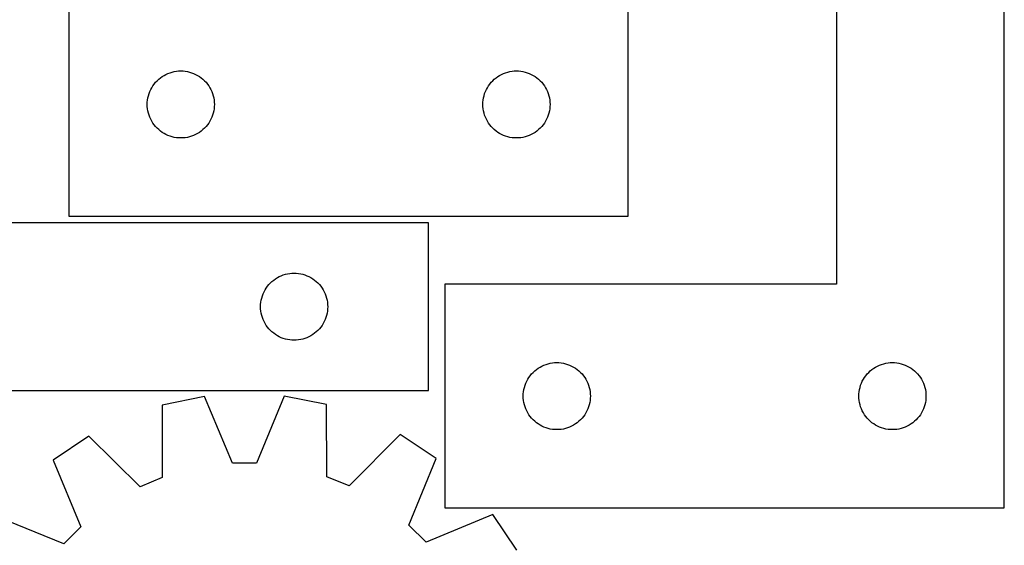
# Model space of a CAD drawing. Header units: millimetres. Extents: x 7 to 1243, y 7 to 1497.
# Tile 25 of 29: x 789 to 1053, y 1032 to 1173. Entities that reach past the tile are written whole.
import ezdxf

# ---------------------------------------------------------------- set-up
doc = ezdxf.new("R2010")
doc.units = ezdxf.units.MM
doc.layers.add('CUT', color=7, linetype='CONTINUOUS', true_color=0x000000)

msp = doc.modelspace()

# ---------------------------------------------------------------- linework, layer by layer
at = {"layer": 'CUT'}
for p, q in [((952.266692, 1120.427522), (952.266692, 1300.427522)), ((1008.086378, 1222.188265), (1008.086378, 1102.188265)), ((1053.086378, 1042.188265), (1053.086378, 1222.188265)), ((802.266692, 1180.427522), (802.266692, 1120.427522)), ((829.373736, 1158.949894), (829.93732, 1159.120855)), ((829.93732, 1159.120855), (830.510879, 1159.25459)), ((830.510879, 1159.25459), (831.091956, 1159.350526)), ((831.091956, 1159.350526), (831.678063, 1159.408253)), ((831.678063, 1159.408253), (832.266692, 1159.427522)), ((832.266692, 1159.427522), (832.85532, 1159.408253)), ((832.85532, 1159.408253), (833.441427, 1159.350526)), ((833.441427, 1159.350526), (834.022504, 1159.25459)), ((834.022504, 1159.25459), (834.596063, 1159.120855)), ((834.596063, 1159.120855), (835.159647, 1158.949894)), ((919.373736, 1158.949894), (919.93732, 1159.120855)), ((919.93732, 1159.120855), (920.510879, 1159.25459)), ((920.510879, 1159.25459), (921.091956, 1159.350526)), ((921.091956, 1159.350526), (921.678063, 1159.408253)), ((921.678063, 1159.408253), (922.266692, 1159.427522)), ((922.266692, 1159.427522), (922.85532, 1159.408253)), ((922.85532, 1159.408253), (923.441427, 1159.350526)), ((923.441427, 1159.350526), (924.022504, 1159.25459)), ((924.022504, 1159.25459), (924.596063, 1159.120855)), ((924.596063, 1159.120855), (925.159647, 1158.949894)), ((825.500133, 1156.361635), (825.90273, 1156.791483)), ((825.90273, 1156.791483), (826.332579, 1157.194081)), ((826.332579, 1157.194081), (826.787839, 1157.567702)), ((826.787839, 1157.567702), (827.266559, 1157.910749)), ((827.266559, 1157.910749), (827.766692, 1158.221751)), ((827.766692, 1158.221751), (828.286093, 1158.499377)), ((828.286093, 1158.499377), (828.822541, 1158.742438)), ((828.822541, 1158.742438), (829.373736, 1158.949894)), ((835.159647, 1158.949894), (835.710842, 1158.742438)), ((835.710842, 1158.742438), (836.24729, 1158.499377)), ((836.24729, 1158.499377), (836.766692, 1158.221751)), ((836.766692, 1158.221751), (837.266824, 1157.910749)), ((837.266824, 1157.910749), (837.745544, 1157.567702)), ((837.745544, 1157.567702), (838.200804, 1157.194081)), ((838.200804, 1157.194081), (838.630653, 1156.791483)), ((838.630653, 1156.791483), (839.03325, 1156.361635)), ((915.500133, 1156.361635), (915.90273, 1156.791483)), ((915.90273, 1156.791483), (916.332579, 1157.194081)), ((916.332579, 1157.194081), (916.787839, 1157.567702)), ((916.787839, 1157.567702), (917.266559, 1157.910749)), ((917.266559, 1157.910749), (917.766692, 1158.221751)), ((917.766692, 1158.221751), (918.286093, 1158.499377)), ((918.286093, 1158.499377), (918.822541, 1158.742438)), ((918.822541, 1158.742438), (919.373736, 1158.949894)), ((925.159647, 1158.949894), (925.710842, 1158.742438)), ((925.710842, 1158.742438), (926.24729, 1158.499377)), ((926.24729, 1158.499377), (926.766692, 1158.221751)), ((926.766692, 1158.221751), (927.266824, 1157.910749)), ((927.266824, 1157.910749), (927.745544, 1157.567702)), ((927.745544, 1157.567702), (928.200804, 1157.194081)), ((928.200804, 1157.194081), (928.630653, 1156.791483)), ((928.630653, 1156.791483), (929.03325, 1156.361635)), ((823.74432, 1153.320478), (823.951776, 1153.871673)), ((823.951776, 1153.871673), (824.194837, 1154.408121)), ((824.194837, 1154.408121), (824.472463, 1154.927522)), ((824.472463, 1154.927522), (824.783465, 1155.427654)), ((824.783465, 1155.427654), (825.126511, 1155.906375)), ((825.126511, 1155.906375), (825.500133, 1156.361635)), ((839.03325, 1156.361635), (839.406872, 1155.906375)), ((839.406872, 1155.906375), (839.749918, 1155.427654)), ((839.749918, 1155.427654), (840.06092, 1154.927522)), ((840.06092, 1154.927522), (840.338546, 1154.408121)), ((840.338546, 1154.408121), (840.581607, 1153.871673)), ((840.581607, 1153.871673), (840.789063, 1153.320478)), ((913.74432, 1153.320478), (913.951776, 1153.871673)), ((913.951776, 1153.871673), (914.194837, 1154.408121)), ((914.194837, 1154.408121), (914.472463, 1154.927522)), ((914.472463, 1154.927522), (914.783465, 1155.427654)), ((914.783465, 1155.427654), (915.126511, 1155.906375)), ((915.126511, 1155.906375), (915.500133, 1156.361635)), ((929.03325, 1156.361635), (929.406872, 1155.906375)), ((929.406872, 1155.906375), (929.749918, 1155.427654)), ((929.749918, 1155.427654), (930.06092, 1154.927522)), ((930.06092, 1154.927522), (930.338546, 1154.408121)), ((930.338546, 1154.408121), (930.581607, 1153.871673)), ((930.581607, 1153.871673), (930.789063, 1153.320478)), ((823.285961, 1151.016151), (823.343688, 1151.602258)), ((823.343688, 1151.602258), (823.439624, 1152.183335)), ((823.439624, 1152.183335), (823.573359, 1152.756894)), ((823.573359, 1152.756894), (823.74432, 1153.320478)), ((840.789063, 1153.320478), (840.960024, 1152.756894)), ((840.960024, 1152.756894), (841.093759, 1152.183335)), ((841.093759, 1152.183335), (841.189695, 1151.602258)), ((841.189695, 1151.602258), (841.247422, 1151.016151)), ((913.285961, 1151.016151), (913.343688, 1151.602258)), ((913.343688, 1151.602258), (913.439624, 1152.183335)), ((913.439624, 1152.183335), (913.573359, 1152.756894)), ((913.573359, 1152.756894), (913.74432, 1153.320478)), ((930.789063, 1153.320478), (930.960024, 1152.756894)), ((930.960024, 1152.756894), (931.093759, 1152.183335)), ((931.093759, 1152.183335), (931.189695, 1151.602258)), ((931.189695, 1151.602258), (931.247422, 1151.016151)), ((823.266692, 1150.427522), (823.285961, 1151.016151)), ((823.285961, 1149.838894), (823.266692, 1150.427522)), ((823.343688, 1149.252787), (823.285961, 1149.838894)), ((823.439624, 1148.671709), (823.343688, 1149.252787)), ((823.573359, 1148.098151), (823.439624, 1148.671709)), ((841.093759, 1148.671709), (840.960024, 1148.098151)), ((841.189695, 1149.252787), (841.093759, 1148.671709)), ((841.247422, 1149.838894), (841.189695, 1149.252787)), ((841.247422, 1151.016151), (841.266692, 1150.427522)), ((841.266692, 1150.427522), (841.247422, 1149.838894)), ((913.266692, 1150.427522), (913.285961, 1151.016151)), ((913.285961, 1149.838894), (913.266692, 1150.427522)), ((913.343688, 1149.252787), (913.285961, 1149.838894)), ((913.439624, 1148.671709), (913.343688, 1149.252787)), ((913.573359, 1148.098151), (913.439624, 1148.671709)), ((931.093759, 1148.671709), (930.960024, 1148.098151)), ((931.189695, 1149.252787), (931.093759, 1148.671709)), ((931.247422, 1149.838894), (931.189695, 1149.252787)), ((931.247422, 1151.016151), (931.266692, 1150.427522)), ((931.266692, 1150.427522), (931.247422, 1149.838894)), ((823.74432, 1147.534567), (823.573359, 1148.098151)), ((823.951776, 1146.983371), (823.74432, 1147.534567)), ((824.194837, 1146.446924), (823.951776, 1146.983371)), ((824.472463, 1145.927522), (824.194837, 1146.446924)), ((824.783465, 1145.42739), (824.472463, 1145.927522)), ((840.06092, 1145.927522), (839.749918, 1145.42739)), ((840.338546, 1146.446924), (840.06092, 1145.927522)), ((840.581607, 1146.983371), (840.338546, 1146.446924)), ((840.789063, 1147.534567), (840.581607, 1146.983371)), ((840.960024, 1148.098151), (840.789063, 1147.534567)), ((913.74432, 1147.534567), (913.573359, 1148.098151)), ((913.951776, 1146.983371), (913.74432, 1147.534567)), ((914.194837, 1146.446924), (913.951776, 1146.983371)), ((914.472463, 1145.927522), (914.194837, 1146.446924)), ((914.783465, 1145.42739), (914.472463, 1145.927522)), ((930.06092, 1145.927522), (929.749918, 1145.42739)), ((930.338546, 1146.446924), (930.06092, 1145.927522)), ((930.581607, 1146.983371), (930.338546, 1146.446924)), ((930.789063, 1147.534567), (930.581607, 1146.983371)), ((930.960024, 1148.098151), (930.789063, 1147.534567)), ((825.126511, 1144.948669), (824.783465, 1145.42739)), ((825.500133, 1144.49341), (825.126511, 1144.948669)), ((825.90273, 1144.063561), (825.500133, 1144.49341)), ((826.332579, 1143.660964), (825.90273, 1144.063561)), ((826.787839, 1143.287342), (826.332579, 1143.660964)), ((827.266559, 1142.944296), (826.787839, 1143.287342)), ((837.745544, 1143.287342), (837.266824, 1142.944296)), ((838.200804, 1143.660964), (837.745544, 1143.287342)), ((838.630653, 1144.063561), (838.200804, 1143.660964)), ((839.03325, 1144.49341), (838.630653, 1144.063561)), ((839.406872, 1144.948669), (839.03325, 1144.49341)), ((839.749918, 1145.42739), (839.406872, 1144.948669)), ((915.126511, 1144.948669), (914.783465, 1145.42739)), ((915.500133, 1144.49341), (915.126511, 1144.948669)), ((915.90273, 1144.063561), (915.500133, 1144.49341)), ((916.332579, 1143.660964), (915.90273, 1144.063561)), ((916.787839, 1143.287342), (916.332579, 1143.660964)), ((917.266559, 1142.944296), (916.787839, 1143.287342)), ((927.745544, 1143.287342), (927.266824, 1142.944296)), ((928.200804, 1143.660964), (927.745544, 1143.287342)), ((928.630653, 1144.063561), (928.200804, 1143.660964)), ((929.03325, 1144.49341), (928.630653, 1144.063561)), ((929.406872, 1144.948669), (929.03325, 1144.49341)), ((929.749918, 1145.42739), (929.406872, 1144.948669)), ((827.766692, 1142.633294), (827.266559, 1142.944296)), ((828.286093, 1142.355668), (827.766692, 1142.633294)), ((828.822541, 1142.112607), (828.286093, 1142.355668)), ((829.373736, 1141.905151), (828.822541, 1142.112607)), ((829.93732, 1141.73419), (829.373736, 1141.905151)), ((830.510879, 1141.600455), (829.93732, 1141.73419)), ((831.091956, 1141.504519), (830.510879, 1141.600455)), ((831.678063, 1141.446792), (831.091956, 1141.504519)), ((832.266692, 1141.427522), (831.678063, 1141.446792)), ((832.85532, 1141.446792), (832.266692, 1141.427522)), ((833.441427, 1141.504519), (832.85532, 1141.446792)), ((834.022504, 1141.600455), (833.441427, 1141.504519)), ((834.596063, 1141.73419), (834.022504, 1141.600455)), ((835.159647, 1141.905151), (834.596063, 1141.73419)), ((835.710842, 1142.112607), (835.159647, 1141.905151)), ((836.24729, 1142.355668), (835.710842, 1142.112607)), ((836.766692, 1142.633294), (836.24729, 1142.355668)), ((837.266824, 1142.944296), (836.766692, 1142.633294)), ((917.766692, 1142.633294), (917.266559, 1142.944296)), ((918.286093, 1142.355668), (917.766692, 1142.633294)), ((918.822541, 1142.112607), (918.286093, 1142.355668)), ((919.373736, 1141.905151), (918.822541, 1142.112607)), ((919.93732, 1141.73419), (919.373736, 1141.905151)), ((920.510879, 1141.600455), (919.93732, 1141.73419)), ((921.091956, 1141.504519), (920.510879, 1141.600455)), ((921.678063, 1141.446792), (921.091956, 1141.504519)), ((922.266692, 1141.427522), (921.678063, 1141.446792)), ((922.85532, 1141.446792), (922.266692, 1141.427522)), ((923.441427, 1141.504519), (922.85532, 1141.446792)), ((924.022504, 1141.600455), (923.441427, 1141.504519)), ((924.596063, 1141.73419), (924.022504, 1141.600455)), ((925.159647, 1141.905151), (924.596063, 1141.73419)), ((925.710842, 1142.112607), (925.159647, 1141.905151)), ((926.24729, 1142.355668), (925.710842, 1142.112607)), ((926.766692, 1142.633294), (926.24729, 1142.355668)), ((927.266824, 1142.944296), (926.766692, 1142.633294)), ((802.266692, 1120.427522), (952.266692, 1120.427522)), ((898.64984, 1118.670686), (778.64984, 1118.670686)), ((898.64984, 1073.670686), (898.64984, 1118.670686)), ((857.170988, 1103.310866), (857.649708, 1103.653912)), ((857.649708, 1103.653912), (858.14984, 1103.964914)), ((858.14984, 1103.964914), (858.669242, 1104.24254)), ((858.669242, 1104.24254), (859.205689, 1104.485601)), ((859.205689, 1104.485601), (859.756885, 1104.693057)), ((859.756885, 1104.693057), (860.320469, 1104.864018)), ((860.320469, 1104.864018), (860.894027, 1104.997753)), ((860.894027, 1104.997753), (861.475105, 1105.093689)), ((861.475105, 1105.093689), (862.061212, 1105.151416)), ((862.061212, 1105.151416), (862.64984, 1105.170686)), ((862.64984, 1105.170686), (863.238469, 1105.151416)), ((863.238469, 1105.151416), (863.824576, 1105.093689)), ((863.824576, 1105.093689), (864.405653, 1104.997753)), ((864.405653, 1104.997753), (864.979212, 1104.864018)), ((864.979212, 1104.864018), (865.542796, 1104.693057)), ((865.542796, 1104.693057), (866.093991, 1104.485601)), ((866.093991, 1104.485601), (866.630439, 1104.24254)), ((866.630439, 1104.24254), (867.14984, 1103.964914)), ((867.14984, 1103.964914), (867.649972, 1103.653912)), ((867.649972, 1103.653912), (868.128693, 1103.310866)), ((854.855612, 1100.670686), (855.166614, 1101.170818)), ((855.166614, 1101.170818), (855.50966, 1101.649539)), ((855.50966, 1101.649539), (855.883282, 1102.104798)), ((855.883282, 1102.104798), (856.285879, 1102.534647)), ((856.285879, 1102.534647), (856.715728, 1102.937244)), ((856.715728, 1102.937244), (857.170988, 1103.310866)), ((868.128693, 1103.310866), (868.583953, 1102.937244)), ((868.583953, 1102.937244), (869.013801, 1102.534647)), ((869.013801, 1102.534647), (869.416399, 1102.104798)), ((869.416399, 1102.104798), (869.79002, 1101.649539)), ((869.79002, 1101.649539), (870.133067, 1101.170818)), ((870.133067, 1101.170818), (870.444069, 1100.670686)), ((1008.086378, 1102.188265), (903.086378, 1102.188265)), ((903.086378, 1102.188265), (903.086378, 1042.188265)), ((853.822773, 1097.926499), (853.956508, 1098.500057)), ((853.956508, 1098.500057), (854.127469, 1099.063641)), ((854.127469, 1099.063641), (854.334925, 1099.614837)), ((854.334925, 1099.614837), (854.577986, 1100.151284)), ((854.577986, 1100.151284), (854.855612, 1100.670686)), ((870.444069, 1100.670686), (870.721695, 1100.151284)), ((870.721695, 1100.151284), (870.964756, 1099.614837)), ((870.964756, 1099.614837), (871.172212, 1099.063641)), ((871.172212, 1099.063641), (871.343173, 1098.500057)), ((871.343173, 1098.500057), (871.476908, 1097.926499)), ((853.64984, 1096.170686), (853.66911, 1096.759314)), ((853.66911, 1095.582057), (853.64984, 1096.170686)), ((853.66911, 1096.759314), (853.726837, 1097.345421)), ((853.726837, 1097.345421), (853.822773, 1097.926499)), ((871.476908, 1097.926499), (871.572844, 1097.345421)), ((871.572844, 1097.345421), (871.630571, 1096.759314)), ((871.630571, 1096.759314), (871.64984, 1096.170686)), ((871.64984, 1096.170686), (871.630571, 1095.582057)), ((853.726837, 1094.99595), (853.66911, 1095.582057)), ((853.822773, 1094.414873), (853.726837, 1094.99595)), ((853.956508, 1093.841314), (853.822773, 1094.414873)), ((854.127469, 1093.27773), (853.956508, 1093.841314)), ((854.334925, 1092.726535), (854.127469, 1093.27773)), ((871.172212, 1093.27773), (870.964756, 1092.726535)), ((871.343173, 1093.841314), (871.172212, 1093.27773)), ((871.476908, 1094.414873), (871.343173, 1093.841314)), ((871.572844, 1094.99595), (871.476908, 1094.414873)), ((871.630571, 1095.582057), (871.572844, 1094.99595)), ((854.577986, 1092.190087), (854.334925, 1092.726535)), ((854.855612, 1091.670686), (854.577986, 1092.190087)), ((855.166614, 1091.170554), (854.855612, 1091.670686)), ((855.50966, 1090.691833), (855.166614, 1091.170554)), ((855.883282, 1090.236573), (855.50966, 1090.691833)), ((869.79002, 1090.691833), (869.416399, 1090.236573)), ((870.133067, 1091.170554), (869.79002, 1090.691833)), ((870.444069, 1091.670686), (870.133067, 1091.170554)), ((870.721695, 1092.190087), (870.444069, 1091.670686)), ((870.964756, 1092.726535), (870.721695, 1092.190087)), ((856.285879, 1089.806725), (855.883282, 1090.236573)), ((856.715728, 1089.404127), (856.285879, 1089.806725)), ((857.170988, 1089.030506), (856.715728, 1089.404127)), ((857.649708, 1088.687459), (857.170988, 1089.030506)), ((858.14984, 1088.376457), (857.649708, 1088.687459)), ((858.669242, 1088.098831), (858.14984, 1088.376457)), ((859.205689, 1087.85577), (858.669242, 1088.098831)), ((859.756885, 1087.648314), (859.205689, 1087.85577)), ((866.093991, 1087.85577), (865.542796, 1087.648314)), ((866.630439, 1088.098831), (866.093991, 1087.85577)), ((867.14984, 1088.376457), (866.630439, 1088.098831)), ((867.649972, 1088.687459), (867.14984, 1088.376457)), ((868.128693, 1089.030506), (867.649972, 1088.687459)), ((868.583953, 1089.404127), (868.128693, 1089.030506)), ((869.013801, 1089.806725), (868.583953, 1089.404127)), ((869.416399, 1090.236573), (869.013801, 1089.806725)), ((860.320469, 1087.477353), (859.756885, 1087.648314)), ((860.894027, 1087.343618), (860.320469, 1087.477353)), ((861.475105, 1087.247682), (860.894027, 1087.343618)), ((862.061212, 1087.189955), (861.475105, 1087.247682)), ((862.64984, 1087.170686), (862.061212, 1087.189955)), ((863.238469, 1087.189955), (862.64984, 1087.170686)), ((863.824576, 1087.247682), (863.238469, 1087.189955)), ((864.405653, 1087.343618), (863.824576, 1087.247682)), ((864.979212, 1087.477353), (864.405653, 1087.343618)), ((865.542796, 1087.648314), (864.979212, 1087.477353)), ((928.086246, 1079.671491), (928.586378, 1079.982493)), ((928.586378, 1079.982493), (929.10578, 1080.260119)), ((929.10578, 1080.260119), (929.642228, 1080.50318)), ((929.642228, 1080.50318), (930.193423, 1080.710636)), ((930.193423, 1080.710636), (930.757007, 1080.881597)), ((930.757007, 1080.881597), (931.330566, 1081.015332)), ((931.330566, 1081.015332), (931.911643, 1081.111268)), ((931.911643, 1081.111268), (932.49775, 1081.168995)), ((932.49775, 1081.168995), (933.086378, 1081.188265)), ((933.086378, 1081.188265), (933.675007, 1081.168995)), ((933.675007, 1081.168995), (934.261114, 1081.111268)), ((934.261114, 1081.111268), (934.842191, 1081.015332)), ((934.842191, 1081.015332), (935.41575, 1080.881597)), ((935.41575, 1080.881597), (935.979334, 1080.710636)), ((935.979334, 1080.710636), (936.530529, 1080.50318)), ((936.530529, 1080.50318), (937.066977, 1080.260119)), ((937.066977, 1080.260119), (937.586378, 1079.982493)), ((937.586378, 1079.982493), (938.086511, 1079.671491)), ((1018.086246, 1079.671491), (1018.586378, 1079.982493)), ((1018.586378, 1079.982493), (1019.10578, 1080.260119)), ((1019.10578, 1080.260119), (1019.642228, 1080.50318)), ((1019.642228, 1080.50318), (1020.193423, 1080.710636)), ((1020.193423, 1080.710636), (1020.757007, 1080.881597)), ((1020.757007, 1080.881597), (1021.330566, 1081.015332)), ((1021.330566, 1081.015332), (1021.911643, 1081.111268)), ((1021.911643, 1081.111268), (1022.49775, 1081.168995)), ((1022.49775, 1081.168995), (1023.086378, 1081.188265)), ((1023.086378, 1081.188265), (1023.675007, 1081.168995)), ((1023.675007, 1081.168995), (1024.261114, 1081.111268)), ((1024.261114, 1081.111268), (1024.842191, 1081.015332)), ((1024.842191, 1081.015332), (1025.41575, 1080.881597)), ((1025.41575, 1080.881597), (1025.979334, 1080.710636)), ((1025.979334, 1080.710636), (1026.530529, 1080.50318)), ((1026.530529, 1080.50318), (1027.066977, 1080.260119)), ((1027.066977, 1080.260119), (1027.586378, 1079.982493)), ((1027.586378, 1079.982493), (1028.086511, 1079.671491)), ((925.603152, 1077.188397), (925.946198, 1077.667117)), ((925.946198, 1077.667117), (926.31982, 1078.122377)), ((926.31982, 1078.122377), (926.722417, 1078.552226)), ((926.722417, 1078.552226), (927.152266, 1078.954823)), ((927.152266, 1078.954823), (927.607526, 1079.328445)), ((927.607526, 1079.328445), (928.086246, 1079.671491)), ((938.086511, 1079.671491), (938.565231, 1079.328445)), ((938.565231, 1079.328445), (939.020491, 1078.954823)), ((939.020491, 1078.954823), (939.450339, 1078.552226)), ((939.450339, 1078.552226), (939.852937, 1078.122377)), ((939.852937, 1078.122377), (940.226558, 1077.667117)), ((940.226558, 1077.667117), (940.569605, 1077.188397)), ((1015.603152, 1077.188397), (1015.946198, 1077.667117)), ((1015.946198, 1077.667117), (1016.31982, 1078.122377)), ((1016.31982, 1078.122377), (1016.722417, 1078.552226)), ((1016.722417, 1078.552226), (1017.152266, 1078.954823)), ((1017.152266, 1078.954823), (1017.607526, 1079.328445)), ((1017.607526, 1079.328445), (1018.086246, 1079.671491)), ((1028.086511, 1079.671491), (1028.565231, 1079.328445)), ((1028.565231, 1079.328445), (1029.020491, 1078.954823)), ((1029.020491, 1078.954823), (1029.450339, 1078.552226)), ((1029.450339, 1078.552226), (1029.852937, 1078.122377)), ((1029.852937, 1078.122377), (1030.226558, 1077.667117)), ((1030.226558, 1077.667117), (1030.569605, 1077.188397)), ((924.393046, 1074.517636), (924.564007, 1075.08122)), ((924.564007, 1075.08122), (924.771463, 1075.632415)), ((924.771463, 1075.632415), (925.014524, 1076.168863)), ((925.014524, 1076.168863), (925.29215, 1076.688265)), ((925.29215, 1076.688265), (925.603152, 1077.188397)), ((940.569605, 1077.188397), (940.880607, 1076.688265)), ((940.880607, 1076.688265), (941.158233, 1076.168863)), ((941.158233, 1076.168863), (941.401294, 1075.632415)), ((941.401294, 1075.632415), (941.60875, 1075.08122)), ((941.60875, 1075.08122), (941.779711, 1074.517636)), ((1014.393046, 1074.517636), (1014.564007, 1075.08122)), ((1014.564007, 1075.08122), (1014.771463, 1075.632415)), ((1014.771463, 1075.632415), (1015.014524, 1076.168863)), ((1015.014524, 1076.168863), (1015.29215, 1076.688265)), ((1015.29215, 1076.688265), (1015.603152, 1077.188397)), ((1030.569605, 1077.188397), (1030.880607, 1076.688265)), ((1030.880607, 1076.688265), (1031.158233, 1076.168863)), ((1031.158233, 1076.168863), (1031.401294, 1075.632415)), ((1031.401294, 1075.632415), (1031.60875, 1075.08122)), ((1031.60875, 1075.08122), (1031.779711, 1074.517636)), ((718.64984, 1073.670686), (898.64984, 1073.670686)), ((838.589609, 1072.039521), (827.285785, 1069.735388)), ((846.150808, 1054.199378), (838.589609, 1072.039521)), ((859.972578, 1072.140712), (852.580564, 1054.229806)), ((871.297703, 1069.943667), (859.972578, 1072.140712)), ((924.086378, 1072.188265), (924.105648, 1072.776893)), ((924.105648, 1071.599636), (924.086378, 1072.188265)), ((924.105648, 1072.776893), (924.163375, 1073.363)), ((924.163375, 1073.363), (924.259311, 1073.944077)), ((924.259311, 1073.944077), (924.393046, 1074.517636)), ((941.779711, 1074.517636), (941.913446, 1073.944077)), ((941.913446, 1073.944077), (942.009382, 1073.363)), ((942.009382, 1073.363), (942.067109, 1072.776893)), ((942.067109, 1072.776893), (942.086378, 1072.188265)), ((942.086378, 1072.188265), (942.067109, 1071.599636)), ((1014.086378, 1072.188265), (1014.105648, 1072.776893)), ((1014.105648, 1071.599636), (1014.086378, 1072.188265)), ((1014.105648, 1072.776893), (1014.163375, 1073.363)), ((1014.163375, 1073.363), (1014.259311, 1073.944077)), ((1014.259311, 1073.944077), (1014.393046, 1074.517636)), ((1031.779711, 1074.517636), (1031.913446, 1073.944077)), ((1031.913446, 1073.944077), (1032.009382, 1073.363)), ((1032.009382, 1073.363), (1032.067109, 1072.776893)), ((1032.067109, 1072.776893), (1032.086378, 1072.188265)), ((1032.086378, 1072.188265), (1032.067109, 1071.599636)), ((827.285785, 1069.735388), (827.310661, 1050.359068)), ((871.456213, 1050.567978), (871.297703, 1069.943667)), ((924.163375, 1071.013529), (924.105648, 1071.599636)), ((924.259311, 1070.432452), (924.163375, 1071.013529)), ((924.393046, 1069.858893), (924.259311, 1070.432452)), ((924.564007, 1069.295309), (924.393046, 1069.858893)), ((941.779711, 1069.858893), (941.60875, 1069.295309)), ((941.913446, 1070.432452), (941.779711, 1069.858893)), ((942.009382, 1071.013529), (941.913446, 1070.432452)), ((942.067109, 1071.599636), (942.009382, 1071.013529)), ((1014.163375, 1071.013529), (1014.105648, 1071.599636)), ((1014.259311, 1070.432452), (1014.163375, 1071.013529)), ((1014.393046, 1069.858893), (1014.259311, 1070.432452)), ((1014.564007, 1069.295309), (1014.393046, 1069.858893)), ((1031.779711, 1069.858893), (1031.60875, 1069.295309)), ((1031.913446, 1070.432452), (1031.779711, 1069.858893)), ((1032.009382, 1071.013529), (1031.913446, 1070.432452)), ((1032.067109, 1071.599636), (1032.009382, 1071.013529)), ((924.771463, 1068.744114), (924.564007, 1069.295309)), ((925.014524, 1068.207666), (924.771463, 1068.744114)), ((925.29215, 1067.688265), (925.014524, 1068.207666)), ((925.603152, 1067.188132), (925.29215, 1067.688265)), ((925.946198, 1066.709412), (925.603152, 1067.188132)), ((926.31982, 1066.254152), (925.946198, 1066.709412)), ((940.226558, 1066.709412), (939.852937, 1066.254152)), ((940.569605, 1067.188132), (940.226558, 1066.709412)), ((940.880607, 1067.688265), (940.569605, 1067.188132)), ((941.158233, 1068.207666), (940.880607, 1067.688265)), ((941.401294, 1068.744114), (941.158233, 1068.207666)), ((941.60875, 1069.295309), (941.401294, 1068.744114)), ((1014.771463, 1068.744114), (1014.564007, 1069.295309)), ((1015.014524, 1068.207666), (1014.771463, 1068.744114)), ((1015.29215, 1067.688265), (1015.014524, 1068.207666)), ((1015.603152, 1067.188132), (1015.29215, 1067.688265)), ((1015.946198, 1066.709412), (1015.603152, 1067.188132)), ((1016.31982, 1066.254152), (1015.946198, 1066.709412)), ((1030.226558, 1066.709412), (1029.852937, 1066.254152)), ((1030.569605, 1067.188132), (1030.226558, 1066.709412)), ((1030.880607, 1067.688265), (1030.569605, 1067.188132)), ((1031.158233, 1068.207666), (1030.880607, 1067.688265)), ((1031.401294, 1068.744114), (1031.158233, 1068.207666)), ((1031.60875, 1069.295309), (1031.401294, 1068.744114)), ((926.722417, 1065.824304), (926.31982, 1066.254152)), ((927.152266, 1065.421706), (926.722417, 1065.824304)), ((927.607526, 1065.048084), (927.152266, 1065.421706)), ((928.086246, 1064.705038), (927.607526, 1065.048084)), ((928.586378, 1064.394036), (928.086246, 1064.705038)), ((929.10578, 1064.11641), (928.586378, 1064.394036)), ((929.642228, 1063.873349), (929.10578, 1064.11641)), ((937.066977, 1064.11641), (936.530529, 1063.873349)), ((937.586378, 1064.394036), (937.066977, 1064.11641)), ((938.086511, 1064.705038), (937.586378, 1064.394036)), ((938.565231, 1065.048084), (938.086511, 1064.705038)), ((939.020491, 1065.421706), (938.565231, 1065.048084)), ((939.450339, 1065.824304), (939.020491, 1065.421706)), ((939.852937, 1066.254152), (939.450339, 1065.824304)), ((1016.722417, 1065.824304), (1016.31982, 1066.254152)), ((1017.152266, 1065.421706), (1016.722417, 1065.824304)), ((1017.607526, 1065.048084), (1017.152266, 1065.421706)), ((1018.086246, 1064.705038), (1017.607526, 1065.048084)), ((1018.586378, 1064.394036), (1018.086246, 1064.705038)), ((1019.10578, 1064.11641), (1018.586378, 1064.394036)), ((1019.642228, 1063.873349), (1019.10578, 1064.11641)), ((1027.066977, 1064.11641), (1026.530529, 1063.873349)), ((1027.586378, 1064.394036), (1027.066977, 1064.11641)), ((1028.086511, 1064.705038), (1027.586378, 1064.394036)), ((1028.565231, 1065.048084), (1028.086511, 1064.705038)), ((1029.020491, 1065.421706), (1028.565231, 1065.048084)), ((1029.450339, 1065.824304), (1029.020491, 1065.421706)), ((1029.852937, 1066.254152), (1029.450339, 1065.824304)), ((807.569221, 1061.458992), (798.007603, 1055.004465)), ((821.381985, 1047.870395), (807.569221, 1061.458992)), ((891.091715, 1061.854247), (877.408178, 1048.135529)), ((900.713993, 1055.490504), (891.091715, 1061.854247)), ((930.193423, 1063.665893), (929.642228, 1063.873349)), ((930.757007, 1063.494932), (930.193423, 1063.665893)), ((931.330566, 1063.361197), (930.757007, 1063.494932)), ((931.911643, 1063.265261), (931.330566, 1063.361197)), ((932.49775, 1063.207534), (931.911643, 1063.265261)), ((933.086378, 1063.188265), (932.49775, 1063.207534)), ((933.675007, 1063.207534), (933.086378, 1063.188265)), ((934.261114, 1063.265261), (933.675007, 1063.207534)), ((934.842191, 1063.361197), (934.261114, 1063.265261)), ((935.41575, 1063.494932), (934.842191, 1063.361197)), ((935.979334, 1063.665893), (935.41575, 1063.494932)), ((936.530529, 1063.873349), (935.979334, 1063.665893)), ((1020.193423, 1063.665893), (1019.642228, 1063.873349)), ((1020.757007, 1063.494932), (1020.193423, 1063.665893)), ((1021.330566, 1063.361197), (1020.757007, 1063.494932)), ((1021.911643, 1063.265261), (1021.330566, 1063.361197)), ((1022.49775, 1063.207534), (1021.911643, 1063.265261)), ((1023.086378, 1063.188265), (1022.49775, 1063.207534)), ((1023.675007, 1063.207534), (1023.086378, 1063.188265)), ((1024.261114, 1063.265261), (1023.675007, 1063.207534)), ((1024.842191, 1063.361197), (1024.261114, 1063.265261)), ((1025.41575, 1063.494932), (1024.842191, 1063.361197)), ((1025.979334, 1063.665893), (1025.41575, 1063.494932)), ((1026.530529, 1063.873349), (1025.979334, 1063.665893)), ((798.007603, 1055.004465), (805.445583, 1037.112598)), ((852.580564, 1054.229806), (846.150808, 1054.199378)), ((893.445683, 1037.529043), (900.713993, 1055.490504)), ((827.310661, 1050.359068), (821.381985, 1047.870395)), ((877.408178, 1048.135529), (871.456213, 1050.567978)), ((915.905589, 1040.442014), (898.013723, 1033.004034)), ((903.086378, 1042.188265), (1053.086378, 1042.188265)), ((922.360116, 1030.880396), (915.905589, 1040.442014)), ((800.920574, 1032.544559), (782.959113, 1039.812869)), ((805.445583, 1037.112598), (800.920574, 1032.544559)), ((898.013723, 1033.004034), (893.445683, 1037.529043))]:
    msp.add_line(p, q, dxfattribs=at)

doc.saveas('drawing.dxf')
